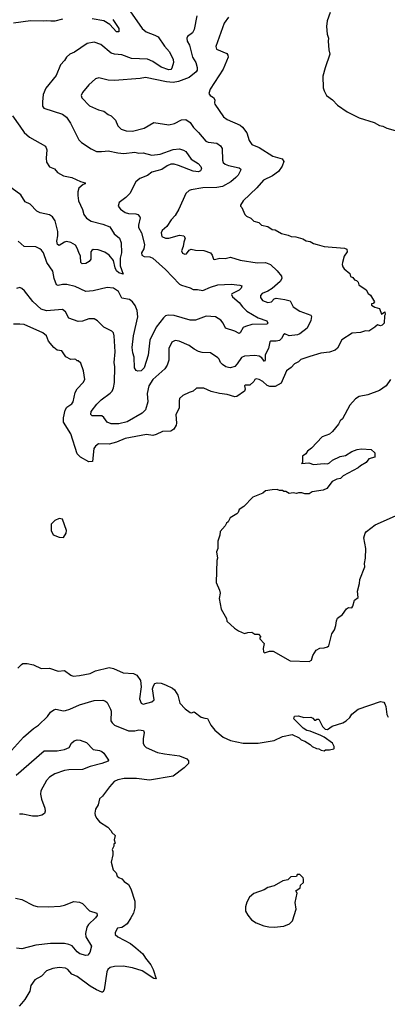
# Model space of a CAD drawing. Extents: x 1771496 to 1971148, y 471553 to 643630.
# Tile 58 of 256: x 1850364 to 1853818, y 489349 to 498608. Entities that reach past the tile are written whole.
import ezdxf

# ---------------------------------------------------------------- set-up
doc = ezdxf.new("R2010")
doc.units = 0

msp = doc.modelspace()

# ---------------------------------------------------------------- linework, layer by layer
at = {"layer": '0CON10XD'}
for points in [[(1851354.2, 498755), (1851515.7, 498525), (1851552, 498495), (1851635, 498463.6), (1851665, 498445.6), (1851725, 498359.4), (1851772.9, 498305), (1851807.1, 498235), (1851808.6, 498205), (1851795, 498153.3), (1851785, 498140.8), (1851765, 498137.1), (1851695, 498160.8), (1851615, 498216.7), (1851565, 498237.9), (1851415, 498244.4), (1851325, 498276.7), (1851254.5, 498284.5), (1851225, 498294.4), (1851125, 498374), (1851065, 498395.8), (1850997, 498383), (1850878.3, 498301.7), (1850835, 498283.8), (1850804.3, 498255.7), (1850786.2, 498225), (1850746.2, 498185), (1850705.7, 498084.3), (1850610, 497965), (1850585.8, 497905), (1850579.2, 497835), (1850579.2, 497795), (1850590, 497775), (1850765, 497720), (1850802.6, 497692.6), (1850841.4, 497635), (1850918.9, 497478.9), (1850945, 497452.5), (1851034.3, 497394.3), (1851085, 497370), (1851132.7, 497367.3), (1851166.9, 497373.1), (1851195, 497374.3), (1851285, 497355.6), (1851341.5, 497351.5), (1851445, 497363.3), (1851485, 497353.1), (1851525, 497355.6), (1851605, 497335.6), (1851685, 497343.3), (1851805, 497387.1), (1851865, 497393.3), (1851902.6, 497382.6), (1851925, 497369.2), (1851975, 497295.7), (1852042.5, 497255), (1852065, 497226.2), (1852071.4, 497205), (1852061.7, 497188.3), (1852045, 497178.9), (1851995, 497183.2), (1851855, 497236.6), (1851815, 497248.7), (1851785, 497249.2), (1851750.8, 497235), (1851699.7, 497200.3), (1851605, 497175.7), (1851565, 497142), (1851494.5, 497115.5), (1851456.7, 497083.3), (1851397.5, 496975), (1851361.2, 496935), (1851300.3, 496889.7), (1851288.8, 496855), (1851311.2, 496825), (1851355, 496794.3), (1851385, 496785.6), (1851455, 496782.5), (1851475.5, 496775.5), (1851494.2, 496755), (1851497.1, 496745), (1851480.6, 496675), (1851481.4, 496655), (1851507.8, 496605), (1851537.5, 496495), (1851530, 496455), (1851508.1, 496415), (1851511.4, 496395), (1851532.3, 496382.3), (1851587.4, 496377.4), (1851614.3, 496364.3), (1851735, 496258.8), (1851865, 496122.5), (1851885, 496110.8), (1851965, 496086.9), (1851995, 496070), (1852035, 496071.4), (1852085, 496060.8), (1852155.7, 496094.3), (1852225, 496115.6), (1852350.3, 496120.3), (1852432, 496112), (1852450, 496105), (1852443.8, 496085), (1852425, 496066), (1852358.3, 496031.7), (1852353.8, 496025), (1852365, 496001.2), (1852425, 495949.2), (1852456.8, 495906.8), (1852498, 495868), (1852605, 495804.4), (1852685, 495776.2), (1852696, 495755), (1852686.7, 495745), (1852545, 495741.3), (1852485.4, 495724.6), (1852463.8, 495715), (1852436.2, 495665), (1852425, 495656.2), (1852385, 495680.5), (1852297.1, 495707.1), (1852275.8, 495755), (1852255, 495784), (1852205, 495815.6), (1852115, 495818.9), (1852016.5, 495783.5), (1851965, 495781.5), (1851815, 495827.3), (1851758.6, 495828.6), (1851735, 495821.9), (1851715, 495805.7), (1851645, 495715.7), (1851587.1, 495595), (1851571.8, 495455), (1851534, 495336), (1851505, 495307.5), (1851472.9, 495302.9), (1851459.7, 495309.7), (1851442.5, 495335), (1851439.1, 495435), (1851426.4, 495476.4), (1851421.1, 495525), (1851433.8, 495635), (1851473.8, 495815), (1851468.5, 495875), (1851449.8, 495919.8), (1851425, 495954.3), (1851395, 495976.7), (1851325, 495988.8), (1851292.4, 496052.4), (1851245, 496084.5), (1851185, 496088.5), (1851055, 496058.1), (1850985, 496052.9), (1850885, 496099.4), (1850806.8, 496116.8), (1850765, 496116.7), (1850725, 496108.6), (1850711.2, 496115), (1850687.1, 496175), (1850674.4, 496245), (1850620.5, 496325), (1850587.8, 496415), (1850570.2, 496440.2), (1850554.6, 496454.6), (1850515, 496472.5), (1850405, 496476.2), (1850350, 496525)], [(1850765, 498612.7), (1850695, 498595.4), (1850656.9, 498593.1), (1850615, 498598.8), (1850585, 498593.8), (1850465, 498598.2), (1850305, 498576.7)], [(1852326.6, 498633.4), (1852284.4, 498575), (1852208, 498355), (1852212.7, 498332.7), (1852309.3, 498289.3), (1852320, 498275), (1852321.9, 498255), (1852276.4, 498143.6), (1852153.8, 497955), (1852140, 497915), (1852152.5, 497895), (1852186.7, 497876.7), (1852196.2, 497855), (1852193.6, 497826.4), (1852198.8, 497815), (1852280, 497695), (1852315, 497669.2), (1852435, 497615.7), (1852458, 497598), (1852498.6, 497545), (1852521.7, 497471.7), (1852546.2, 497435), (1852615, 497405.6), (1852743.8, 497325), (1852829.5, 497299.5), (1852846.2, 497275), (1852830.6, 497229.4), (1852795, 497179.4), (1852739.4, 497140.6), (1852655, 497100.8), (1852592.6, 497027.4), (1852463.3, 496905), (1852440, 496865), (1852440, 496855), (1852451.7, 496841.7), (1852480, 496775), (1852495, 496760), (1852535, 496742.5), (1852565, 496712.5), (1852610.7, 496700.7), (1852636.1, 496676.1), (1852695, 496663.3), (1852735, 496636.2), (1852765, 496631.2), (1852825, 496598.8), (1852887.5, 496582.5), (1852915, 496568.8), (1852960, 496565), (1853025, 496546.2), (1853055, 496530), (1853095, 496521.2), (1853125, 496504), (1853160, 496495), (1853226.4, 496476.4), (1853415, 496460), (1853439.3, 496449.3), (1853440, 496425), (1853414.1, 496385.9), (1853396.7, 496325), (1853393.8, 496305), (1853400, 496285), (1853414.1, 496264.1), (1853465, 496220), (1853473.6, 496193.6), (1853493, 496183), (1853510.7, 496160.7), (1853530, 496155), (1853545, 496140), (1853550, 496115), (1853619.3, 496069.3), (1853637.5, 496035), (1853659.3, 496019.3), (1853697.5, 495955), (1853685, 495940), (1853670, 495935), (1853670, 495925), (1853700, 495905), (1853745, 495892.5), (1853765, 495840), (1853795, 495860), (1853797.5, 495835), (1853792.5, 495825), (1853790, 495755), (1853770, 495735), (1853755, 495730), (1853725, 495740), (1853702.3, 495717.7), (1853645, 495680), (1853615, 495682), (1853565, 495668), (1853488.3, 495661.7), (1853390.7, 495599.3), (1853350.7, 495519.3), (1853328.3, 495501.7), (1853276.8, 495483.2), (1853195, 495472.9), (1853090.8, 495440.8), (1853007.3, 495412.7), (1852985, 495392), (1852947.6, 495372.4), (1852915, 495336.7), (1852872.3, 495307.7), (1852820.6, 495189.4), (1852765, 495160), (1852715, 495158.6), (1852689.7, 495169.7), (1852650, 495205), (1852615, 495225.6), (1852585, 495231.2), (1852573.3, 495225), (1852563.3, 495205), (1852527.8, 495172.2), (1852485, 495172.2), (1852475, 495165.5), (1852481.4, 495135), (1852477.5, 495115), (1852405, 495065.7), (1852385, 495061.1), (1852315, 495084.4), (1852242.4, 495092.4), (1852163.3, 495113.3), (1852095, 495144), (1852025, 495143.3), (1851995.7, 495114.3), (1851956.1, 495103.9), (1851897.5, 495075), (1851866.7, 495045), (1851861.2, 495025), (1851861.4, 494955), (1851830, 494895), (1851837.1, 494815), (1851834.2, 494795), (1851813, 494757), (1851785, 494737.5), (1851705, 494734.4), (1851645, 494706.7), (1851615, 494699.5), (1851555, 494708.1), (1851355, 494670.5), (1851273.7, 494636.3), (1851205, 494616.9), (1851105, 494620.8), (1851075, 494598), (1851061.4, 494575), (1851046.7, 494455), (1851015, 494452), (1850935, 494494.4), (1850905, 494526), (1850844.4, 494715), (1850774.4, 494825), (1850774.4, 494865), (1850792.2, 494937.8), (1850806.4, 494963.6), (1850853.8, 494995), (1850865, 495013.8), (1850886.5, 495103.5), (1850904.5, 495135.5), (1850960, 495195), (1850977.5, 495225), (1850962.5, 495305), (1850937, 495377), (1850915, 495400), (1850905, 495400), (1850891.7, 495411.7), (1850875, 495417.5), (1850845, 495413.3), (1850796.4, 495436.4), (1850758.8, 495495), (1850715, 495501.2), (1850684.2, 495524.2), (1850636.2, 495585), (1850616.7, 495635), (1850582.5, 495665), (1850405, 495741.2), (1850365, 495746.2), (1850306.4, 495743.6)], [(1852029.2, 498645), (1852002.5, 498515), (1851986.5, 498483.5), (1851940, 498450), (1851933.1, 498435), (1851937.8, 498405), (1851959.3, 498369.3), (1851986.9, 498255), (1852018.7, 498205), (1852031.3, 498158.7), (1852030.5, 498135), (1852020.9, 498119.1), (1851955.6, 498064.4), (1851855, 498026.2), (1851805, 498018.4), (1851743, 498023), (1851545, 498065.5), (1851495, 498055.6), (1851255, 498035.8), (1851195, 498040.8), (1851107.3, 498062.7), (1851075, 498051.4), (1851013.7, 497996.3), (1850954, 497925), (1850942, 497895), (1850948, 497875), (1851019.8, 497799.8), (1851105, 497761.1), (1851155, 497746.9), (1851195, 497716.5), (1851225, 497703.1), (1851263.2, 497663.2), (1851285, 497610.8), (1851318.8, 497578.8), (1851365, 497562.5), (1851425, 497560.5), (1851535, 497587.5), (1851625, 497642), (1851765, 497620.6), (1851817.6, 497632.4), (1851885, 497666.7), (1851925, 497670), (1851965, 497642), (1851996, 497595), (1852045, 497548), (1852114.5, 497464.5), (1852135.7, 497455.7), (1852215, 497445.7)], [(1851239, 498609), (1851294.4, 498525), (1851295, 498493.8), (1851275, 498493.6), (1851212.4, 498562.4), (1851155, 498596.6), (1851045, 498617.8)], [(1853280, 498675), (1853253.6, 498596.4), (1853247.5, 498545), (1853253.6, 498473.6), (1853266.7, 498435), (1853262.5, 498405), (1853267.5, 498325), (1853277.5, 498285), (1853233.6, 498156.4), (1853213.9, 498076.1), (1853217, 497967), (1853225, 497940), (1853247.5, 497895), (1853302.5, 497855), (1853350, 497805), (1853442.3, 497742.3), (1853555, 497686.7), (1853695, 497640), (1853745, 497613.3), (1853775, 497606.7), (1853815, 497587.5), (1853915, 497560)], [(1850295.3, 497705.3), (1850365, 497606.2), (1850407.3, 497547.3), (1850455, 497503.1), (1850605, 497420), (1850620, 497385), (1850612.1, 497305), (1850617, 497267), (1850644.3, 497225), (1850690, 497205), (1850720.8, 497170.8), (1850775, 497141.1), (1850855, 497125.8), (1850935, 497086.9), (1850980, 497075), (1850980, 497065), (1850961.1, 497058.9), (1850920.6, 497025), (1850909.3, 496990.7), (1850908.9, 496955), (1850918.1, 496905), (1850955, 496823.3), (1850966.7, 496775), (1850992.3, 496742.3), (1851035, 496714.4), (1851145.7, 496684.3), (1851209.6, 496659.6), (1851253.3, 496595), (1851302.7, 496555), (1851319.1, 496510.9), (1851320.4, 496415), (1851309.1, 496365), (1851307.3, 496295), (1851337.5, 496215), (1851295, 496227.8), (1851275, 496247.1), (1851260.8, 496275), (1851245.3, 496345.3), (1851205, 496394.2), (1851165, 496422.5), (1851100, 496445), (1851055, 496447.5), (1851041.7, 496438.3), (1851033.3, 496425), (1851033.8, 496355), (1851016.2, 496335), (1850985, 496315.8), (1850951.2, 496311.2), (1850938.8, 496325), (1850936.9, 496385), (1850918.3, 496418.3), (1850905, 496461.2), (1850887, 496487), (1850845, 496511.9), (1850805, 496522.5), (1850785, 496516.5), (1850735, 496485.5), (1850717.8, 496495), (1850712.8, 496525), (1850723.8, 496575), (1850723.6, 496615), (1850696.1, 496716.1), (1850673.4, 496753.4), (1850645, 496774.3), (1850555, 496793.5), (1850525, 496807.8), (1850462.1, 496872.1), (1850415, 496896.7), (1850375, 496960.5), (1850225, 497070)], [(1852215, 497445.7), (1852252.1, 497422.1), (1852266.5, 497396.5), (1852268.3, 497288.3), (1852276.7, 497265), (1852295, 497250), (1852325, 497238.6), (1852425.4, 497215.4), (1852439.2, 497205), (1852440.8, 497195), (1852416.5, 497145), (1852395, 497123.3), (1852347.2, 497082.8), (1852269.2, 497040.8), (1852215, 497030.4), (1852085, 497027.8), (1851975, 497009.2), (1851955, 497001.2), (1851924, 496975), (1851858.6, 496825), (1851825, 496766.2), (1851787.1, 496725), (1851745.5, 496664.5), (1851704.2, 496625), (1851694.5, 496605), (1851700.8, 496570.8), (1851732.9, 496552.9), (1851766.3, 496553.7), (1851865, 496582.8), (1851905, 496576.7), (1851917.5, 496555), (1851905.5, 496515.5), (1851899.6, 496475), (1851883.9, 496435), (1851895, 496413.1), (1851915, 496401.9), (1851932, 496408), (1851955, 496441.1), (1851975, 496451.5), (1852015, 496442.5), (1852095, 496437.5), (1852156, 496415), (1852171.4, 496395), (1852185, 496356.2), (1852195, 496352.5), (1852245, 496364.3), (1852295, 496361.9), (1852345, 496374.3), (1852435, 496345.6), (1852595, 496322.7), (1852675, 496325.6), (1852721.2, 496305), (1852785, 496247.5), (1852822.9, 496195), (1852827, 496173), (1852812.9, 496147.1), (1852735, 496080.5), (1852694.7, 496055.3), (1852642.9, 496035), (1852627.8, 496015), (1852625.6, 495995), (1852645, 495968.1), (1852695, 495949.6), (1852729.2, 495955), (1852755, 495983.1), (1852775, 495990), (1852854.4, 495975.6), (1852905, 495963.8), (1852935, 495908.8), (1852996.3, 495866.3), (1853098.8, 495828.8), (1853106.7, 495816.7), (1853100.3, 495779.7), (1853065, 495706.9), (1852998, 495655), (1852975, 495646.2), (1852895, 495636.2), (1852855, 495653.3), (1852843.3, 495645), (1852825, 495609.2), (1852805, 495592.2), (1852775, 495585.5), (1852725, 495585.7), (1852715, 495578.8), (1852701.9, 495515), (1852672.2, 495457.8), (1852670.8, 495405), (1852665.6, 495394.4), (1852638.4, 495428.4), (1852613.4, 495443.4), (1852575, 495449.4), (1852475.4, 495444.6), (1852447.4, 495432.6), (1852409.1, 495370.9), (1852385, 495347.5), (1852345, 495335.8), (1852325, 495338.1), (1852301.2, 495345), (1852270.8, 495365), (1852250.8, 495385), (1852238.1, 495415), (1852225, 495429.2), (1852155.7, 495475.7), (1852079.5, 495479.5), (1852045, 495489.2), (1852005, 495509.2), (1851955, 495545.7), (1851862.5, 495585), (1851825, 495590), (1851794.5, 495575.5), (1851766.9, 495515), (1851764.5, 495405), (1851750.6, 495359.4), (1851726.4, 495323.6), (1851615.5, 495225), (1851577.9, 495165), (1851562.2, 495092.2), (1851566.9, 495015), (1851545, 494938.8), (1851515, 494907.5), (1851375, 494827.1), (1851295, 494806.6), (1851225, 494806.7), (1851185, 494822.9), (1851155.9, 494865.9), (1851135, 494881.8), (1851045, 494884), (1851034, 494895), (1851035.8, 494925), (1851087.8, 494992.2), (1851130.8, 495035), (1851215.5, 495095), (1851232.9, 495115), (1851244.6, 495145), (1851254.5, 495195), (1851257.5, 495345), (1851252.5, 495385), (1851262.5, 495485), (1851252.9, 495635), (1851246, 495665), (1851229.7, 495679.7), (1851155, 495718.1), (1851095, 495777.5), (1851065, 495794.3), (1851015, 495794.4), (1850955, 495771.9), (1850915, 495771.4), (1850825, 495802.5), (1850795, 495862), (1850765, 495884.4), (1850615, 495869.6), (1850565, 495886.2), (1850487, 495957), (1850409.9, 496059.9), (1850385, 496081.9), (1850365, 496090), (1850335, 496080.8)], [(1853847.5, 495225), (1853806.7, 495165), (1853745, 495121.2), (1853635, 495081.2), (1853555, 495063.8), (1853518.3, 495041.7), (1853465, 494982.5), (1853397.5, 494855), (1853376.7, 494835), (1853361.2, 494805), (1853303.3, 494735), (1853275, 494711.2), (1853207.5, 494685), (1853105, 494580), (1853068.3, 494551.7), (1853053, 494527), (1853020, 494505), (1853020, 494445), (1853013.6, 494433.6), (1853080.7, 494440.7), (1853125, 494426.2), (1853225, 494436), (1853255, 494432.5), (1853275, 494440.8), (1853305, 494466), (1853375, 494501.2), (1853425, 494510), (1853485, 494547.5), (1853535, 494566.7), (1853575, 494572.5), (1853667, 494567), (1853700, 494535), (1853700, 494495), (1853645, 494477.5), (1853620, 494445), (1853565, 494412.5), (1853545, 494392.5), (1853405, 494317.5), (1853380, 494295), (1853345, 494287.5), (1853300, 494265), (1853249.3, 494200.7), (1853217, 494183), (1853113, 494167), (1853085, 494150), (1853045, 494150), (1853015, 494160), (1852985, 494160), (1852965, 494152.5), (1852935, 494157.5), (1852895, 494152.5), (1852865, 494170), (1852845, 494170), (1852835, 494180), (1852805, 494180), (1852785, 494190), (1852735, 494187.5), (1852673, 494177), (1852650, 494155), (1852555, 494117.5), (1852469.3, 494030.7), (1852425, 494002.5), (1852416.7, 493975), (1852405, 493962.5), (1852342.5, 493925), (1852323, 493887), (1852307.5, 493875), (1852295, 493850), (1852247.5, 493795), (1852245, 493760), (1852227.5, 493705), (1852226.7, 493635), (1852213.3, 493605), (1852223.3, 493545), (1852217, 493523), (1852210, 493315), (1852242.5, 493245), (1852246.7, 493215), (1852237.5, 493165), (1852257.5, 493065), (1852305.9, 492975.9), (1852311.7, 492951.7), (1852382.5, 492885), (1852420.5, 492860.5), (1852475, 492837.5), (1852507, 492847), (1852545, 492847.5), (1852575, 492830), (1852608.3, 492828.3), (1852630, 492805), (1852620, 492795), (1852620, 492785), (1852661.7, 492741.7), (1852652.5, 492695), (1852653.9, 492663.9), (1852663, 492653), (1852710, 492670), (1852745, 492669.4), (1852905, 492580.5), (1853085, 492571.4)], [(1850775, 493740), (1850801.7, 493778.3), (1850802.5, 493805), (1850765, 493910), (1850735, 493917.5), (1850695, 493897.5), (1850660, 493865), (1850660, 493805), (1850680, 493765), (1850735, 493742.5), (1850775, 493740)], [(1853085, 492571.4), (1853106.2, 492585), (1853119.3, 492630.7), (1853150.7, 492679.3), (1853185, 492697.5), (1853225, 492700), (1853255, 492710), (1853268.3, 492721.7), (1853298.3, 492831.7), (1853320.7, 492869.3), (1853335, 492910), (1853340, 492955), (1853349.3, 492980.7), (1853397.5, 493015), (1853435, 493067.5), (1853455, 493080), (1853485, 493077.5), (1853495, 493092.5), (1853510.5, 493149.5), (1853543.3, 493175), (1853537.5, 493235), (1853556.2, 493305), (1853560, 493345), (1853607.7, 493462.3), (1853604, 493495), (1853613.8, 493545), (1853616, 493635), (1853597.5, 493735), (1853611.7, 493778.3), (1853624.1, 493795.9), (1853705, 493856.7), (1853924.2, 493955.8)], [(1850345, 492510), (1850380, 492545), (1850395, 492552.5), (1850435, 492553.3), (1850495, 492541.2), (1850565, 492508), (1850645, 492510), (1850725, 492482), (1850785, 492486.7), (1850844.3, 492444.3), (1850866.1, 492436.1), (1850925, 492440), (1851025, 492461.4), (1851075, 492484.2), (1851205, 492515.7), (1851246.6, 492506.6), (1851335, 492465.8), (1851435, 492458.6), (1851466, 492445), (1851499.2, 492395), (1851505.8, 492335), (1851490.5, 492220.5), (1851505, 492182.5), (1851525, 492171.2), (1851605, 492194.2), (1851627.1, 492212.9), (1851612.9, 492315), (1851620, 492345), (1851634.4, 492365.6), (1851655, 492372), (1851695, 492369.4), (1851735, 492352.9), (1851801.1, 492321.1), (1851817.4, 492307.4), (1851851.4, 492255), (1851870.3, 492180.3), (1851918.3, 492128.3), (1851965, 492093.8), (1851978.8, 492091.2), (1852005, 492100), (1852070.5, 492050.5), (1852105, 492038.8), (1852128.3, 492038.3), (1852158.8, 491975), (1852197.3, 491927.3), (1852275, 491861.2), (1852345, 491829.2), (1852465, 491804.2), (1852605, 491806), (1852755, 491828.8), (1852835, 491866.2), (1852925, 491886.7), (1852990, 491855), (1853010, 491835), (1853045, 491822.5), (1853093, 491793), (1853113, 491773), (1853153.6, 491753.6), (1853175, 491752.5), (1853198.3, 491738.3), (1853225, 491732.5), (1853238.3, 491741.7), (1853275, 491742.5), (1853315, 491752.5), (1853320, 491755), (1853320, 491775), (1853302.5, 491805), (1853225, 491861.2), (1853195, 491876)], [(1850286, 491735), (1850400.2, 491859.8), (1850495, 491944), (1850541.2, 491975), (1850625, 492056.2), (1850653.8, 492095), (1850685, 492118), (1850705, 492124), (1850775, 492108.6), (1850795, 492111.4), (1850835, 492123.1), (1850925, 492164.4), (1851065, 492205.7), (1851145, 492210), (1851170.8, 492200.8), (1851185, 492186.7), (1851218.8, 492125), (1851223.8, 492105), (1851222, 492015), (1851232, 491995), (1851255, 491972.9), (1851385, 491921.4), (1851445, 491921.9), (1851485, 491931.4), (1851527.5, 491925), (1851534, 491905), (1851524.4, 491845), (1851525.6, 491805), (1851533.8, 491783.8), (1851552.5, 491762.5), (1851658.6, 491718.6), (1851725, 491703.5), (1851866.3, 491686.3), (1851935, 491656), (1851949.7, 491639.7), (1851951.2, 491615), (1851908.5, 491571.5), (1851805, 491494.5), (1851585, 491457.3), (1851461.7, 491471.7), (1851345, 491471.4), (1851285, 491460), (1851252.5, 491445), (1851207.5, 491395), (1851142.5, 491305), (1851115, 491280), (1851102.5, 491225), (1851077.5, 491185), (1851070, 491145), (1851072.5, 491125), (1851087.5, 491095), (1851113.6, 491063.6), (1851192.5, 491015), (1851225, 490980), (1851230, 490965), (1851262.5, 490935), (1851252.5, 490895), (1851260, 490865), (1851250, 490855), (1851250, 490835), (1851232.5, 490805), (1851240, 490785), (1851240, 490755), (1851222.5, 490685), (1851242.5, 490615), (1851270, 490585), (1851280, 490555), (1851295, 490540), (1851325, 490527.5), (1851345, 490502.5), (1851386.7, 490475), (1851408.8, 490435), (1851445, 490320), (1851447.5, 490255), (1851433, 490207), (1851409.2, 490160.8), (1851373, 490107), (1851339.3, 490080.7), (1851325, 490072.5), (1851282.5, 490065), (1851260, 490025), (1851262.5, 490005), (1851285, 489983.3), (1851405, 489920), (1851455, 489881.2), (1851522.7, 489822.7), (1851545, 489783.3), (1851595, 489720), (1851617.3, 489677.3), (1851645, 489590), (1851625, 489592.5), (1851515, 489664), (1851425, 489690.8), (1851335, 489707.1), (1851255, 489704), (1851215, 489696), (1851192.7, 489677.3), (1851184.3, 489655.7), (1851158.8, 489485), (1851146.2, 489463.8), (1851135, 489463.3), (1851084.3, 489484.3), (1851025, 489518.8), (1850905, 489611.2), (1850853.9, 489633.9), (1850816.4, 489676.4), (1850795, 489687.5), (1850735, 489693.8), (1850674.1, 489685.9), (1850616.4, 489663.6), (1850570, 489615), (1850505, 489580), (1850467.5, 489525), (1850458.3, 489471.7), (1850412.5, 489395), (1850382, 489358), (1850359.3, 489330.7)], [(1853195, 491876), (1853095, 491916.2), (1853062.7, 491922.7), (1853027.5, 491945), (1852940, 492035), (1852945, 492060), (1852985, 492062.5), (1853035, 492047.5), (1853099.3, 492049.3), (1853119.3, 492039.3), (1853135, 492020), (1853145, 492020), (1853155, 492030), (1853175, 492030), (1853210.7, 491960.7), (1853235, 491937.5), (1853255, 491932.5), (1853300, 491965), (1853400, 491995), (1853432.5, 492015), (1853467.5, 492045), (1853485, 492077.5), (1853544.1, 492125.9), (1853755, 492196.7), (1853785, 492190), (1853796, 492175), (1853805, 492150), (1853812.5, 492075), (1853825, 492050)], [(1850330, 491505), (1850595, 491731.9), (1850715, 491732.1), (1850785, 491746.4), (1850828.6, 491765), (1850850.8, 491805), (1850875, 491826), (1850905, 491836), (1850932.7, 491832.7), (1850990.3, 491810.3), (1851055, 491746.2), (1851115, 491736.2), (1851137.3, 491727.3), (1851155, 491710), (1851200, 491645), (1851195.5, 491634.5), (1851136, 491614), (1851025, 491586.9), (1850955, 491557.9), (1850825, 491554.6), (1850785, 491547.5), (1850692.7, 491517.3), (1850643.1, 491485), (1850615.4, 491454.6), (1850563.1, 491355), (1850560.5, 491325), (1850569.5, 491279.5), (1850600, 491195), (1850602.2, 491165), (1850595.9, 491144.1), (1850573.6, 491126.4), (1850535, 491116.8), (1850485, 491119.5), (1850395, 491138.1), (1850363.2, 491136.8)], [(1852755, 490073.8), (1852846.4, 490083.6), (1852900, 490105), (1852927, 490133), (1852962.5, 490245), (1852952.5, 490305), (1852970, 490395), (1852960, 490415), (1853000, 490445), (1853001.7, 490468.3), (1853030, 490495), (1853032.5, 490525), (1853027, 490537), (1852995, 490570), (1852971.7, 490568.3), (1852965, 490550), (1852913, 490547), (1852885, 490520), (1852838.3, 490511.7), (1852755, 490462.5), (1852695, 490447.5), (1852660, 490425), (1852565, 490392.5), (1852523.6, 490356.4), (1852499.3, 490310.7), (1852486.7, 490265), (1852486.7, 490225), (1852506.4, 490186.4), (1852543.3, 490145), (1852585.8, 490115.8), (1852657.7, 490087.7), (1852705, 490076.2), (1852755, 490073.8)], [(1850325, 490347.1), (1850383.8, 490335), (1850495, 490277.5), (1850527.5, 490267.5), (1850635, 490266), (1850745, 490273.1), (1850785, 490281.9), (1850873.7, 490316.3), (1850925, 490309.4), (1850955, 490295.7), (1851019.1, 490229.1), (1851090, 490205), (1851091.4, 490185), (1851076.8, 490163.2), (1851009.6, 490100.4), (1850996.4, 490075), (1850982.2, 490015), (1850986.9, 489985), (1851040, 489895), (1851024.4, 489835), (1851005, 489810.6), (1850985, 489807.5), (1850930, 489825), (1850905, 489843.5), (1850858.5, 489898.5), (1850825, 489912.8), (1850785, 489920.3), (1850655, 489919.4), (1850514.8, 489905.2), (1850385, 489869.6), (1850335, 489876.2)]]:
    msp.add_lwpolyline(points, dxfattribs=at)

doc.saveas('drawing.dxf')
